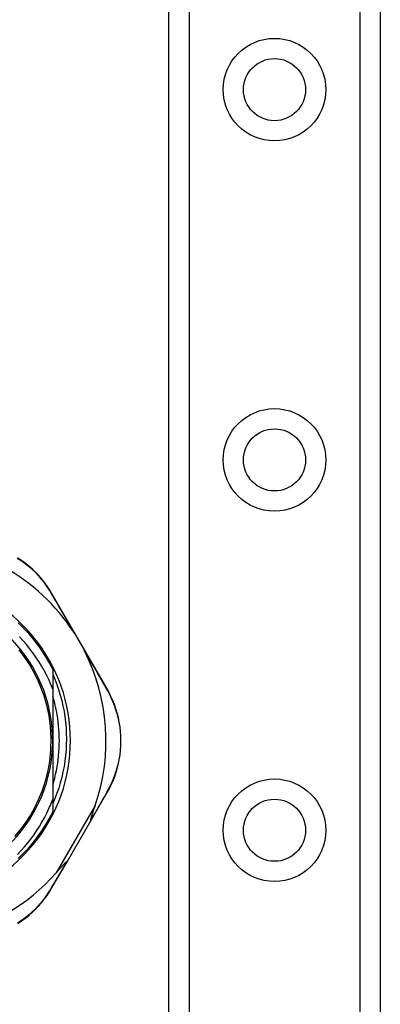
# Model space of a CAD drawing. Header units: inches. Extents: x 3.4 to 95.3, y 5.8 to 50.1.
# Tile 41 of 83: x 5.1 to 6, y 33.2 to 35.8. Entities that reach past the tile are written whole.
import ezdxf

# ---------------------------------------------------------------- set-up
doc = ezdxf.new("R2010")
doc.units = ezdxf.units.IN
doc.header["$MEASUREMENT"] = 0
doc.layers.add('Visible Edges(ANSI)', color=7, linetype='Continuous', lineweight=25)
doc.layers.add('Visible Tangent Edges(ANSI)', color=7, linetype='Continuous', lineweight=25)

msp = doc.modelspace()

# ---------------------------------------------------------------- linework, layer by layer
at = {"layer": 'Visible Edges(ANSI)'}
for p, q in [((6.0473, 36.9631), (6.0473, 19.5772)), ((5.4853, 20.092), (5.4853, 36.4483)), ((5.3214, 34.0591), (5.1741, 34.3137)), ((5.1771, 34.1097), (5.1771, 34.0584)), ((5.1771, 34.0584), (5.1771, 33.9217)), ((5.1771, 33.9217), (5.1771, 33.7657)), ((5.1771, 33.7657), (5.1771, 33.7336)), ((5.279, 33.7099), (5.3213, 33.7826)), ((5.2152, 33.6), (5.279, 33.7099)), ((5.1741, 33.5293), (5.2152, 33.6))]:
    msp.add_line(p, q, dxfattribs=at)
at = {"layer": 'Visible Edges(ANSI)', "flags": 128}
for points in [[(5.1741, 34.3137), (5.1683, 34.3232), (5.162, 34.3326), (5.1553, 34.342), (5.148, 34.3512), (5.1402, 34.3602), (5.132, 34.3689), (5.1232, 34.3774), (5.114, 34.3856), (5.1044, 34.3934), (5.0943, 34.4008), (5.0839, 34.4078)], [(5.0855, 34.2348), (5.0941, 34.2264), (5.1024, 34.2178), (5.1106, 34.209), (5.1184, 34.2), (5.126, 34.1907), (5.1334, 34.1812), (5.1405, 34.1716), (5.1473, 34.1617), (5.1538, 34.1516), (5.1601, 34.1414), (5.1661, 34.131), (5.1717, 34.1205), (5.1771, 34.1097)], [(5.2331, 34.2098), (5.2343, 34.2078), (5.2355, 34.2059), (5.2368, 34.2039), (5.238, 34.202), (5.2392, 34.2), (5.2404, 34.198), (5.2416, 34.196), (5.2428, 34.194), (5.244, 34.192), (5.2451, 34.19), (5.2463, 34.1881), (5.2474, 34.1861), (5.2486, 34.1841), (5.2497, 34.1822), (5.2508, 34.1802), (5.252, 34.1782), (5.2531, 34.1762), (5.2542, 34.1742), (5.2553, 34.1722), (5.2565, 34.1701), (5.2576, 34.168), (5.2587, 34.1659), (5.2598, 34.1638), (5.2608, 34.1618)], [(5.1771, 34.0584), (5.172, 34.0712), (5.1665, 34.0838), (5.1606, 34.0962), (5.1542, 34.1084), (5.1474, 34.1205), (5.1403, 34.1323), (5.1327, 34.1438), (5.1247, 34.1551), (5.1164, 34.1661), (5.1077, 34.1768), (5.0986, 34.1873), (5.0892, 34.1974)], [(5.0767, 33.6671), (5.0909, 33.6841), (5.1046, 33.7027), (5.1178, 33.723), (5.1295, 33.7437), (5.1397, 33.7649), (5.1489, 33.7872), (5.157, 33.8114), (5.1639, 33.8377), (5.1692, 33.8663), (5.1724, 33.8969), (5.1731, 33.928), (5.1713, 33.9591), (5.1673, 33.9888), (5.1614, 34.016), (5.1542, 34.0408), (5.146, 34.0636), (5.1368, 34.0848), (5.1263, 34.1054), (5.1143, 34.126), (5.1012, 34.1454), (5.0879, 34.163)], [(5.1771, 34.0986), (5.1829, 34.085), (5.1881, 34.0712), (5.1929, 34.0572), (5.1972, 34.043), (5.2011, 34.0287), (5.2044, 34.0143), (5.2072, 33.9999), (5.2095, 33.9853), (5.2113, 33.9707), (5.2125, 33.956), (5.2133, 33.9412), (5.2136, 33.9265), (5.2133, 33.9117), (5.2126, 33.8969), (5.2113, 33.8822), (5.2095, 33.8675), (5.2072, 33.8529), (5.2044, 33.8385), (5.2011, 33.8241), (5.1973, 33.8098), (5.193, 33.7957), (5.1882, 33.7818), (5.1829, 33.768), (5.1771, 33.7544)], [(5.3213, 33.7826), (5.3267, 33.7923), (5.3318, 33.8025), (5.3365, 33.8131), (5.3409, 33.824), (5.3449, 33.8353), (5.3484, 33.8469), (5.3514, 33.8587), (5.3539, 33.8708), (5.3559, 33.8831), (5.3573, 33.8956), (5.3582, 33.9082), (5.3585, 33.9209), (5.3582, 33.9335), (5.3574, 33.9461), (5.356, 33.9586), (5.354, 33.9709), (5.3515, 33.983), (5.3484, 33.9949), (5.3449, 34.0065), (5.341, 34.0177), (5.3366, 34.0286), (5.3319, 34.0392), (5.3268, 34.0494), (5.3214, 34.0591)], [(5.1771, 33.8031), (5.1799, 33.8127), (5.1825, 33.8224), (5.1848, 33.8322), (5.1869, 33.842), (5.1888, 33.8518), (5.1904, 33.8617), (5.1917, 33.8717), (5.1929, 33.8816), (5.1937, 33.8916), (5.1943, 33.9016), (5.1947, 33.9116), (5.1948, 33.9217), (5.1947, 33.9317), (5.1943, 33.9417), (5.1937, 33.9517), (5.1929, 33.9617), (5.1917, 33.9717), (5.1904, 33.9816), (5.1888, 33.9915), (5.1869, 34.0013), (5.1848, 34.0111), (5.1825, 34.0209), (5.1799, 34.0306), (5.1771, 34.0402)], [(5.0836, 33.6193), (5.0928, 33.6291), (5.1018, 33.6391), (5.1104, 33.6494), (5.1187, 33.66), (5.1267, 33.6709), (5.1343, 33.682), (5.1416, 33.6933), (5.1485, 33.7049), (5.155, 33.7167), (5.1611, 33.7287), (5.1668, 33.7409), (5.1722, 33.7532), (5.1771, 33.7657)], [(5.1771, 33.7336), (5.1717, 33.7229), (5.1661, 33.7123), (5.1601, 33.7019), (5.1538, 33.6917), (5.1473, 33.6816), (5.1405, 33.6718), (5.1334, 33.6621), (5.126, 33.6526), (5.1184, 33.6434), (5.1106, 33.6343), (5.1024, 33.6255), (5.0941, 33.6169), (5.0855, 33.6085)], [(5.2784, 33.7109), (5.2782, 33.7116), (5.2784, 33.7127), (5.2786, 33.7139), (5.279, 33.7152), (5.2794, 33.7167), (5.2798, 33.7182), (5.2803, 33.7198), (5.2808, 33.7213), (5.2813, 33.7229), (5.2818, 33.7243), (5.2823, 33.7257), (5.2828, 33.7272), (5.2833, 33.7287), (5.2838, 33.7303), (5.2844, 33.732), (5.285, 33.7337), (5.2856, 33.7355), (5.2862, 33.7373), (5.2868, 33.7392), (5.2875, 33.7411), (5.2882, 33.7431), (5.2889, 33.7451), (5.2896, 33.7471), (5.2903, 33.7492)], [(5.279, 33.7099), (5.279, 33.7099), (5.279, 33.7099), (5.279, 33.7099), (5.279, 33.71), (5.279, 33.71), (5.279, 33.71), (5.279, 33.71), (5.279, 33.7101), (5.279, 33.7101), (5.279, 33.7102), (5.2789, 33.7102), (5.2789, 33.7102), (5.2789, 33.7103), (5.2788, 33.7103), (5.2788, 33.7104), (5.2788, 33.7104), (5.2787, 33.7105), (5.2787, 33.7105), (5.2786, 33.7106), (5.2786, 33.7106), (5.2785, 33.7107), (5.2785, 33.7107), (5.2784, 33.7108), (5.2784, 33.7109)], [(5.1866, 33.5707), (5.1881, 33.5725), (5.1897, 33.5742), (5.1911, 33.5759), (5.1926, 33.5775), (5.194, 33.5792), (5.1954, 33.5807), (5.1968, 33.5823), (5.1982, 33.5838), (5.1994, 33.5853), (5.2007, 33.5867), (5.2019, 33.5881), (5.2031, 33.5894), (5.2042, 33.5906), (5.2053, 33.5918), (5.2063, 33.5929), (5.2072, 33.5939), (5.2082, 33.595), (5.2092, 33.596), (5.2102, 33.5971), (5.2112, 33.598), (5.212, 33.5988), (5.2128, 33.5995), (5.2134, 33.5999), (5.214, 33.6)], [(5.2152, 33.6), (5.2152, 33.5999), (5.2151, 33.5999), (5.2151, 33.5999), (5.2151, 33.5999), (5.2151, 33.5999), (5.215, 33.5999), (5.215, 33.5999), (5.215, 33.5999), (5.2149, 33.5999), (5.2149, 33.5998), (5.2148, 33.5998), (5.2148, 33.5998), (5.2147, 33.5999), (5.2147, 33.5999), (5.2146, 33.5999), (5.2146, 33.5999), (5.2145, 33.5999), (5.2144, 33.5999), (5.2144, 33.5999), (5.2143, 33.5999), (5.2142, 33.5999), (5.2141, 33.6), (5.2141, 33.6), (5.214, 33.6)], [(5.0841, 33.4355), (5.0945, 33.4424), (5.1045, 33.4498), (5.1142, 33.4576), (5.1233, 33.4658), (5.132, 33.4743), (5.1403, 33.483), (5.148, 33.492), (5.1553, 33.5011), (5.1621, 33.5104), (5.1684, 33.5198), (5.1741, 33.5293)]]:
    msp.add_lwpolyline(points, dxfattribs=at)
at = {"layer": 'Visible Edges(ANSI)'}
for centre in [(5.7663, 35.652), (5.7663, 34.6678), (5.7663, 33.6835)]:
    msp.add_circle(centre, 0.0825, dxfattribs=at)
for centre, radius, start, end in [((4.7893, 33.9208), 0.5295, 33.0725, 88.6669), ((4.7893, 33.9217), 0.435, 241.9275, 118.0725), ((4.7893, 33.9217), 0.3878, 261.3339, 70.212), ((4.7893, 33.9208), 0.5295, 341.0854, 27.0685), ((4.7893, 33.9208), 0.5295, 281.6205, 318.6133)]:
    msp.add_arc(centre, radius, start, end, dxfattribs=at)
at = {"layer": 'Visible Tangent Edges(ANSI)'}
for p, q in [((5.5392, 36.9631), (5.5392, 19.5772)), ((5.9935, 19.5772), (5.9935, 36.9631)), ((5.2903, 33.7492), (5.1866, 33.5707))]:
    msp.add_line(p, q, dxfattribs=at)
at = {"layer": 'Visible Tangent Edges(ANSI)', "flags": 128}
for points in [[(5.0831, 34.4071), (5.0934, 34.4002), (5.1032, 34.393), (5.1127, 34.3854), (5.1217, 34.3774), (5.1303, 34.3691), (5.1384, 34.3605), (5.146, 34.3517), (5.1532, 34.3427), (5.1598, 34.3336), (5.166, 34.3244), (5.1717, 34.3151)], [(5.1717, 34.3151), (5.1741, 34.3111), (5.1764, 34.307), (5.1789, 34.3028), (5.1813, 34.2987), (5.1838, 34.2945), (5.1862, 34.2902), (5.1887, 34.286), (5.1912, 34.2817), (5.1937, 34.2774), (5.1963, 34.273), (5.1988, 34.2687), (5.2014, 34.2643), (5.2039, 34.2599), (5.2065, 34.2554), (5.2091, 34.251), (5.2117, 34.2465), (5.2144, 34.2419), (5.217, 34.2374), (5.2197, 34.2329), (5.2223, 34.2283), (5.225, 34.2237), (5.2277, 34.2191), (5.2304, 34.2144), (5.2331, 34.2098)], [(5.2608, 34.1618), (5.2635, 34.1571), (5.2662, 34.1525), (5.2689, 34.1479), (5.2715, 34.1433), (5.2742, 34.1387), (5.2768, 34.1342), (5.2794, 34.1296), (5.282, 34.1251), (5.2846, 34.1206), (5.2872, 34.1162), (5.2897, 34.1117), (5.2923, 34.1073), (5.2948, 34.1029), (5.2973, 34.0985), (5.2998, 34.0942), (5.3023, 34.0898), (5.3048, 34.0855), (5.3072, 34.0813), (5.3096, 34.077), (5.3121, 34.0728), (5.3145, 34.0687), (5.3168, 34.0645), (5.3192, 34.0604), (5.3215, 34.0563)], [(5.3215, 34.0563), (5.3267, 34.0468), (5.3317, 34.0368), (5.3363, 34.0264), (5.3405, 34.0157), (5.3443, 34.0047), (5.3477, 33.9934), (5.3507, 33.9818), (5.3531, 33.9699), (5.355, 33.9578), (5.3564, 33.9456), (5.3572, 33.9333), (5.3575, 33.9209), (5.3572, 33.9085), (5.3564, 33.8962), (5.355, 33.8839), (5.3531, 33.8719), (5.3506, 33.86), (5.3477, 33.8484), (5.3443, 33.8371), (5.3404, 33.826), (5.3362, 33.8153), (5.3315, 33.8049), (5.3266, 33.795), (5.3213, 33.7854)], [(5.3213, 33.7854), (5.3197, 33.7825), (5.318, 33.7795), (5.3163, 33.7766), (5.3145, 33.7736), (5.3128, 33.7706), (5.3111, 33.7676), (5.3093, 33.7645), (5.3076, 33.7615), (5.3058, 33.7584), (5.304, 33.7554), (5.3023, 33.7523), (5.3005, 33.7492), (5.2987, 33.746), (5.2969, 33.7429), (5.295, 33.7398), (5.2932, 33.7366), (5.2914, 33.7334), (5.2895, 33.7302), (5.2877, 33.727), (5.2858, 33.7238), (5.284, 33.7206), (5.2821, 33.7174), (5.2802, 33.7141), (5.2784, 33.7109)], [(5.214, 33.6), (5.2121, 33.5969), (5.2103, 33.5937), (5.2085, 33.5906), (5.2067, 33.5875), (5.2048, 33.5844), (5.203, 33.5813), (5.2012, 33.5782), (5.1994, 33.5751), (5.1976, 33.5721), (5.1959, 33.569), (5.1941, 33.566), (5.1923, 33.563), (5.1906, 33.56), (5.1888, 33.557), (5.1871, 33.554), (5.1853, 33.551), (5.1836, 33.5481), (5.1819, 33.5451), (5.1802, 33.5422), (5.1785, 33.5393), (5.1768, 33.5364), (5.1751, 33.5336), (5.1734, 33.5307), (5.1718, 33.5279)], [(5.1718, 33.5279), (5.1661, 33.5186), (5.1599, 33.5094), (5.1532, 33.5004), (5.1461, 33.4914), (5.1385, 33.4827), (5.1304, 33.4741), (5.1218, 33.4658), (5.1129, 33.4579), (5.1034, 33.4502), (5.0936, 33.443), (5.0834, 33.4362)]]:
    msp.add_lwpolyline(points, dxfattribs=at)
at = {"layer": 'Visible Tangent Edges(ANSI)'}
for centre in [(5.7663, 35.652), (5.7663, 34.6678), (5.7663, 33.6835)]:
    msp.add_circle(centre, 0.1363, dxfattribs=at)
for centre, major_axis, ratio, start_param, end_param in [((5.1654, 34.3087), (0.00865, 0.00501), 0.491578, 0, 0.522713), ((5.3128, 34.0541), (0.00865, 0.00501), 0.490887, 5.760729, 6.283185), ((5.3126, 33.7876), (0.00865, -0.00502), 0.492909, 0, 0.523212), ((5.1655, 33.5343), (0.00865, -0.00502), 0.487239, 5.762078, 6.283185)]:
    msp.add_ellipse(centre, major_axis=major_axis, ratio=ratio, start_param=start_param, end_param=end_param, dxfattribs=at)

doc.saveas('drawing.dxf')
